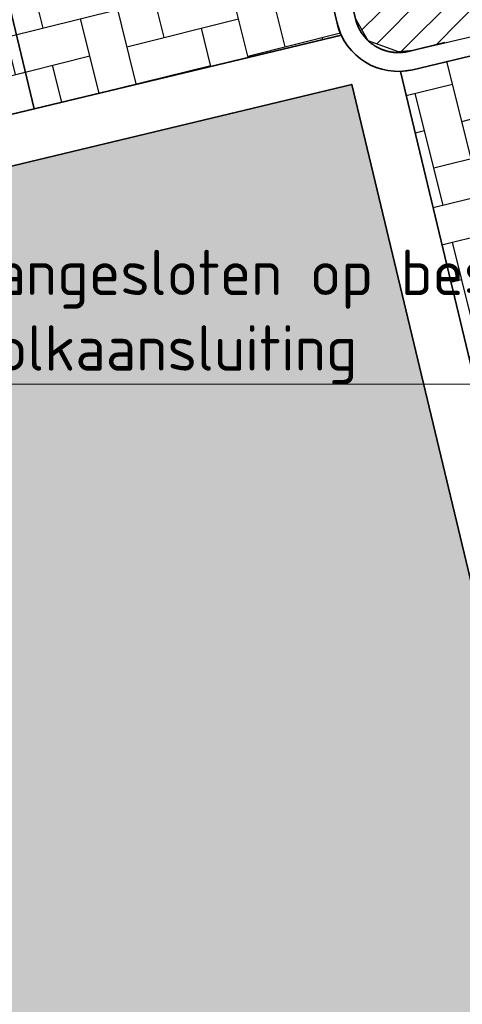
# Model space of a CAD drawing. Header units: millimetres. Extents: x 234268570 to 234468570, y 557551952 to 557751952.
# Tile 33 of 36: x 234410067 to 234413586, y 557711809 to 557719633. Entities that reach past the tile are written whole.
import ezdxf
from ezdxf import colors
from ezdxf.entities.mleader import LeaderData, LeaderLine
from ezdxf.math import Vec2, Vec3

# ---------------------------------------------------------------- set-up
doc = ezdxf.new("R2010")
doc.units = ezdxf.units.MM
doc.header["$LTSCALE"] = 500
doc.linetypes.add('VH-TROTTOIRBAND_130-150', pattern=[15, 5, -2, 2, -2, 2, -2])
doc.layers.add('BL$1----_ARCERING', color=8, linetype='CONTINUOUS')
for name, color, linetype, lineweight in [('N-WE-VH-GOOT-G', 170, 'CONTINUOUS', 35), ('N-WE-VH-KANTOPSLUITING_TROTTOIRBAND_130 150-G', 6, 'VH-TROTTOIRBAND_130-150', 35), ('N-WE-VH-KANTOPSLUITING_VOORKANTBAND-G', 7, 'CONTINUOUS', 35), ('N-WE-VW-MARKERING_PARKEERVAK-G', 7, 'CONTINUOUS', 35), ('X-XX-AL-T18', 7, 'CONTINUOUS', 18)]:
    doc.layers.add(name, color=color, linetype=linetype, lineweight=lineweight)
doc.styles.add('NLCS-ISO-M200-T18', font='txt', dxfattribs={"height": 0.36})
pattern_1 = [(14.00000000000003, (0, 0), (222.0083435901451, 369.4839311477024), [914.4000000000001, -304.8]), (104, (295.7459357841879, 73.73774351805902), (222.0083435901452, 369.4839311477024), [914.4000000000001, -304.8])]

msp = doc.modelspace()

# ---------------------------------------------------------------- hatches: boundary and pattern name
at = {"layer": 'BL$1----_ARCERING', "linetype": 'Continuous'}
h = msp.add_hatch(dxfattribs=at)
h.set_pattern_fill('AR-HBONE', color=8, scale=3)
h.set_pattern_definition([(45, (0, 0), (0, 431.0522938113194), [914.4000000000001, -304.8]), (135, (215.526, 215.526), (4.263256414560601e-14, 431.0522938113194), [914.4000000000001, -304.8])])
h.paths.add_polyline_path([(234330449.1961583, 557660178.7694077), (234421372.5927849, 557682147.1855081), (234421423.4305852, 557682236.0089463), (234421488.0882585, 557682360.2151811), (234421512.7126459, 557682398.4005075), (234412706.9417605, 557719118.8240118), (234388537.3479052, 557713322.8149909), (234388420.750707, 557713309.0300599), (234388333.9266182, 557713316.6261834), (234388249.7406364, 557713339.1837492), (234388170.7507052, 557713376.017359), (234388099.3569041, 557713426.0078368), (234388037.7284837, 557713487.6362572), (234387987.7380065, 557713559.0300575), (234387950.9043957, 557713638.0199908), (234387934.5104113, 557713692.5381082), (234385384.9736754, 557724233.9779991), (234385467.6498598, 557724254.2887368), (234385400.1165402, 557724549), (234385343.1165402, 557724917), (234385327.1165402, 557725065), (234385322.1165402, 557725140), (234385317.1165402, 557725214), (234385313.1165402, 557725289), (234385311.1165402, 557725363), (234385309.1165402, 557725512), (234385312.1165402, 557725661), (234385316.1165402, 557725736), (234385326.1165402, 557725884), (234385340.1165402, 557726033), (234385359.1165402, 557726181), (234385396.1165402, 557726401), (234385443.1165402, 557726620), (234385480.1165402, 557726764), (234385521.1165402, 557726908), (234385591.1165402, 557727120), (234385643.1165402, 557727260), (234385700.1165402, 557727398), (234385760.1165402, 557727534), (234385859.1165402, 557727735), (234385966.1165402, 557727931), (234386123.1165402, 557728184), (234386341.1165402, 557728486), (234386532.1165402, 557728716), (234386843.1165402, 557729037), (234387124.1165402, 557729282), (234387484.1165402, 557729547), (234387867.1165402, 557729777), (234388134.1165402, 557729911), (234388338.1165402, 557730000), (234388547.1165402, 557730080), (234388831.1165402, 557730172), (234414335.1165402, 557736353), (234412620.1165402, 557742415), (234376688.1165402, 557733727), (234379375.3048831, 557722757.752444), (234379501.2530803, 557722788.6905795), (234382031.8786102, 557712486.5919466), (234382079.8553202, 557712291.280237), (234382094.2922538, 557712171.9980878), (234382086.6962762, 557712085.1756672), (234382064.1391436, 557712000.9913023), (234382027.3062426, 557711922.0028912), (234381977.3167233, 557711850.6104589), (234381915.6894898, 557711788.9832253), (234381844.2970587, 557711738.993707), (234381765.3086452, 557711702.1608047), (234381710.8772102, 557711685.7876594), (234330865.7874336, 557699492.8397441), (234330857.0119652, 557699529.5516229), (234329822.8560991, 557699282.3509241), (234329555.0432018, 557699305.7815166), (234329409.8584164, 557699318.4835393), (234329026.6792221, 557699386.0483698), (234328885.9058051, 557699423.7684932), (234328520.2804751, 557699556.8452302), (234328388.1957483, 557699618.4373499), (234328051.2336275, 557699812.982521), (234327939.2824302, 557699891.1210417), (234327627.1286685, 557700153.049148), (234327537.1086318, 557700243.0691847), (234327275.1805256, 557700555.2229463), (234327202.1599098, 557700659.5071932), (234326998.4160129, 557701012.4019743), (234326944.6135128, 557701127.7818083), (234326807.3621085, 557701503.4346877), (234325229.1165402, 557708216), (234325162.6165402, 557708635), (234325138.1165402, 557708852), (234325107.1165402, 557709333), (234325110.1165402, 557709860), (234325173.1165402, 557710565), (234325200.1165402, 557710743), (234325229.1165402, 557710906), (234325261.1165402, 557711068), (234325308.1165402, 557711273), (234325360.1165402, 557711476), (234325409.1165402, 557711649), (234325454.1165402, 557711793), (234325501.1165402, 557711935), (234325551.1165402, 557712076), (234325593.1165402, 557712189), (234325660.1165402, 557712356), (234325719.1165402, 557712494), (234325781.1165402, 557712631), (234325845.1165402, 557712766), (234325913.1165402, 557712902), (234325970.1165402, 557713011), (234326029.1165402, 557713119), (234326090.1165402, 557713226), (234326121.1165402, 557713279), (234326185.1165402, 557713385), (234326250.1165402, 557713489), (234326317.1165402, 557713593), (234326386.1165402, 557713695), (234326456.1165402, 557713796), (234326565.1165402, 557713945), (234326640.1165402, 557714043), (234326794.1165402, 557714235), (234326914.1165402, 557714375), (234327037.1165402, 557714513), (234327185.6165402, 557714669), (234327270.7175254, 557714758.3990148), (234327339.1165402, 557714821), (234327473.1165402, 557714948), (234327752.1165402, 557715191), (234327944.1165402, 557715345), (234328116.1165402, 557715474), (234328344.1165402, 557715633), (234328550.1165402, 557715766), (234328815.1165402, 557715923), (234329141.1165402, 557716097), (234329307.1165402, 557716178), (234329476.1165402, 557716254), (234329760.1165402, 557716372), (234329933.1165402, 557716437), (234330108.1165402, 557716497), (234330284.1165402, 557716553), (234330461.1165402, 557716605), (234330686.1165402, 557716664), (234330817.1165402, 557716694), (234330892.1165405, 557716710.0000001), (234330958.1165402, 557716724), (234311169.1165401, 557711972), (234311339.1165402, 557711984), (234311541.1686037, 557711993.6215268), (234311805.6165402, 557711997), (234312188.1165402, 557711987), (234312443.1165402, 557711970), (234312865.1165402, 557711923), (234313284.1165402, 557711852), (234313698.1165402, 557711758), (234313944.1165402, 557711691), (234314107.1165402, 557711642), (234314349.1165402, 557711562), (234314588.1165402, 557711473), (234314824.1165402, 557711377), (234315058.1165399, 557711273), (234315286.1165402, 557711161), (234315511.1165402, 557711042), (234315733.1165402, 557710915), (234315878.1165402, 557710826), (234316021.1165402, 557710735), (234316092.1165402, 557710688), (234316266.6165402, 557710566.5), (234316552.9358234, 557710366.0170795), (234316903.0735824, 557710092.5), (234317006.0688532, 557710006.0767062), (234317456.6139552, 557709592), (234317817.8875488, 557709211), (234318125.9036309, 557708843.9207276), (234318444.0901867, 557708413.7210025), (234319295.9212371, 557705986.2388653), (234319703.5459663, 557704004.1120595), (234319817.6243711, 557703911.9689571), (234319908.7323794, 557703799.5225157), (234319937.3090724, 557703750.0262315), (234319962.0713995, 557703696.9232497), (234319981.6190093, 557703643.2166333), (234320007.1420867, 557703526.990178)])
h.paths.add_polyline_path([(234337994.1573696, 557668177.7365767), (234413045.3888607, 557686292.7373011), (234413514.4746549, 557686418.4284608), (234413735.2803691, 557686545.9106994), (234413924.1753418, 557686734.805672), (234414051.6575799, 557686955.6113855), (234414120.7979389, 557687213.646718), (234414120.7979389, 557687468.6111937), (234412235.8320513, 557695353.7644571), (234412158.2210856, 557695566.9988331), (234411988.9539181, 557695808.7374009), (234411815.1236618, 557695954.5983047), (234411547.6647111, 557696079.3164617), (234411263.4019133, 557696120.5700605), (234411089.7537356, 557696105.3778136), (234411030.2075167, 557696093.0001986), (234335630.6119338, 557677958.7766767), (234335582.9006732, 557677945.9924829), (234335148.7864366, 557677787.9878225), (234334607.3296416, 557677475.3775961), (234334253.4364741, 557677178.4259697), (234333851.5525138, 557676699.4793162), (234333620.5651538, 557676299.3974727), (234333406.7271646, 557675711.8824261), (234333326.5060965, 557675256.9261409), (234333326.5060965, 557674631.7056867), (234333405.8408504, 557674181.7759391), (234334319.8923595, 557670394.6915957), (234334357.1172225, 557670255.7665154), (234334488.1562866, 557669895.7396457), (234334823.0011114, 557669315.7713966), (234335069.2739948, 557669022.2748032), (234335170.9742147, 557668920.5745833), (234335464.4708062, 557668674.3017017), (234336044.4390575, 557668339.4568757), (234336404.4659238, 557668208.4178128), (234337063.9814877, 557668092.1274247), (234337447.1140736, 557668092.1274247)], flags=16)
h.paths.add_polyline_path([(234334136.3452053, 557683757.2415477), (234409187.5766965, 557701872.2422721), (234409656.6624906, 557701997.9334319), (234409877.4682048, 557702125.4156704), (234410066.3631775, 557702314.3106431), (234410193.8454156, 557702535.1163565), (234410262.9857746, 557702793.151689), (234410262.9857746, 557703048.1161647), (234408378.0198871, 557710933.2694281), (234408300.4089213, 557711146.5038041), (234408131.1417539, 557711388.2423719), (234407957.3114976, 557711534.1032758), (234407689.8525468, 557711658.8214327), (234407405.589749, 557711700.0750315), (234407231.9415713, 557711684.8827846), (234407172.3953525, 557711672.5051696), (234331772.7997696, 557693538.2816477), (234331725.0885089, 557693525.4974539), (234331290.9742724, 557693367.4927936), (234330749.5174774, 557693054.8825672), (234330395.6243098, 557692757.9309407), (234329993.7403496, 557692278.9842873), (234329762.7529895, 557691878.9024438), (234329548.9150003, 557691291.3873972), (234329468.6939322, 557690836.4311119), (234329468.6939322, 557690211.2106577), (234329548.0286861, 557689761.2809101), (234330462.0801952, 557685974.1965667), (234330499.3050583, 557685835.2714864), (234330630.3441224, 557685475.2446167), (234330965.1889471, 557684895.2763677), (234331211.4618305, 557684601.7797742), (234331313.1620504, 557684500.0795543), (234331606.6586419, 557684253.8066727), (234332186.6268932, 557683918.9618467), (234332546.6537595, 557683787.9227839), (234333206.1693234, 557683671.6323957), (234333589.3019093, 557683671.6323957)], flags=16)
h = msp.add_hatch(dxfattribs=at)
h.set_pattern_fill('ANSI34', color=104, scale=50)
h.set_pattern_definition([(45, (0, 0), (-673.5192090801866, 673.5192090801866), []), (45, (224.5065, 0), (-673.5192090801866, 673.5192090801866), []), (45, (449.013, 0), (-673.5192090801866, 673.5192090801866), []), (45, (673.52, 0), (-673.5192090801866, 673.5192090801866), [])])
h.paths.add_polyline_path([(234292279.1165402, 557669797), (234292317.1165402, 557669841), (234292353.1165402, 557669885), (234292371.1165402, 557669908), (234292405.1165402, 557669954), (234292445.1165402, 557670011.5), (234292454.1165402, 557670025), (234292499.1165402, 557670097), (234292514.1165402, 557670122), (234292542.1165402, 557670172), (234292555.1165402, 557670198), (234292569.1165402, 557670223), (234292581.1165402, 557670249), (234292594.1165402, 557670275), (234292606.1165402, 557670301), (234292636.1435672, 557670371.972973), (234292639.1165402, 557670380), (234292660.1165402, 557670433), (234292670.1165402, 557670460), (234292679.1165402, 557670487), (234292688.1165402, 557670515), (234292710.5165402, 557670590.6), (234292712.1165402, 557670597), (234292720.1165402, 557670625), (234292727.1165402, 557670653), (234292733.1165402, 557670680), (234292739.1165402, 557670708), (234292745.1165402, 557670737), (234292760.1165402, 557670821), (234292768.1165402, 557670879), (234292774.1165402, 557670935), (234292776.1165402, 557670964), (234292780.1165402, 557671021), (234292781.1165402, 557671049), (234292783.1165402, 557671107), (234292783.1165402, 557671135), (234292781.1165402, 557671193), (234292780.1165402, 557671221), (234292776.1165402, 557671279), (234292774.1165402, 557671307), (234292771.1165402, 557671336), (234292768.1165402, 557671364), (234292764.1165402, 557671393), (234292760.1165402, 557671421), (234292628.1165402, 557671991), (234288437.1165402, 557670972), (234282172.5796991, 557696718.8765624), (234280118.1165402, 557696219), (234286391.1165402, 557670489), (234282205.1165402, 557669448), (234282311.1165402, 557669028), (234282319.1165402, 557668997), (234282328.1165402, 557668966), (234282346.1165402, 557668904), (234282369.7832068, 557668833), (234282377.1165402, 557668813), (234282389.1165402, 557668783), (234282413.1165402, 557668723), (234282445.3924022, 557668651), (234282453.1165402, 557668635), (234282467.1165402, 557668607), (234282482.1165402, 557668578), (234282497.1165402, 557668550), (234282513.1165402, 557668521), (234282555.1906142, 557668450), (234282562.1165402, 557668439), (234282580.1165402, 557668411), (234282629.2703863, 557668340), (234282673.1165402, 557668280), (234282713.1165402, 557668230), (234282734.1165402, 557668206), (234282755.1165402, 557668181), (234282800.0332068, 557668132), (234282843.6165402, 557668086.5217391), (234282889.1165402, 557668043), (234282937.1165402, 557667999), (234282961.1165402, 557667978), (234282986.1165402, 557667958), (234283036.1165402, 557667918), (234283062.1165402, 557667898), (234283088.1165402, 557667879), (234283146.0256311, 557667838.9090909), (234283168.1165402, 557667825), (234283195.1165402, 557667807), (234283222.1165402, 557667790), (234283250.1165402, 557667774), (234283306.1165402, 557667742), (234283334.1165402, 557667727), (234283363.1165402, 557667712), (234283421.1165402, 557667684), (234283450.1165402, 557667671), (234283480.1165402, 557667658), (234283509.1165402, 557667646), (234283539.1165402, 557667634), (234283569.1165402, 557667623), (234283635.6165402, 557667599.4032258), (234283661.1165402, 557667592), (234283691.1165402, 557667582), (234283722.1165402, 557667573), (234283753.1165402, 557667565), (234283826.4498735, 557667546.6666666), (234283847.1165402, 557667542), (234283879.1165402, 557667536), (234283910.1165402, 557667530), (234283942.1165402, 557667524), (234283974.1165402, 557667520), (234284006.1165402, 557667515), (234284038.1165402, 557667511), (234284070.1165402, 557667508), (234284134.1165402, 557667502), (234284166.1165402, 557667501), (234284198.1165402, 557667499), (234284230.1165402, 557667498), (234284295.1165402, 557667498), (234284359.1165402, 557667500), (234284423.1165402, 557667504), (234284487.1165402, 557667510), (234284551.1165402, 557667518), (234284615.1165402, 557667528), (234284684.1165402, 557667541.3548387), (234284748.1165402, 557667555.8064516), (234284772.1165402, 557667562), (234291374.1165402, 557669216), (234291401.1165402, 557669225), (234291429.1165402, 557669234), (234291456.1165402, 557669243), (234291483.1165402, 557669253), (234291552.9915402, 557669279.875), (234291563.1165402, 557669284), (234291589.1165402, 557669296), (234291641.1165402, 557669319), (234291693.1165402, 557669345), (234291743.1165402, 557669371), (234291768.1165402, 557669385), (234291793.1165402, 557669400), (234291818.1165402, 557669414), (234291842.1165402, 557669429), (234291897.5852902, 557669464.5), (234291914.1165402, 557669476), (234291970.5871284, 557669516), (234291984.1165402, 557669526), (234292007.1165402, 557669544), (234292030.1165402, 557669561), (234292052.1165402, 557669579), (234292074.1165402, 557669598), (234292096.1165402, 557669616), (234292158.1165402, 557669672.0952381), (234292160.1165402, 557669674), (234292180.1165402, 557669694), (234292201.1165402, 557669714), (234292221.1165402, 557669734), (234292241.1165402, 557669755)])
h.paths.add_polyline_path([(234333230.0945307, 557706155.4284766), (234333470.1008887, 557705170.211812), (234333500.0663806, 557705224.7872422), (234333545.3950978, 557705289.5233593), (234333567.4847735, 557705315.8488097), (234333623.3661542, 557705371.7301903), (234333649.6916053, 557705393.8198665), (234333714.427721, 557705439.1485827), (234333744.1890623, 557705456.3313011), (234333815.8129387, 557705489.7300632), (234334048.6636697, 557705552.1222285), (234379120.6198781, 557716360.6391752), (234379272.1962357, 557716378.5595855), (234379385.0675513, 557716368.6846249), (234379494.5093282, 557716339.3597893), (234379611.9633296, 557716282.68802), (234379676.699446, 557716237.3593032), (234379780.9959537, 557716133.0627955), (234379876.9061506, 557715966.9414614), (234379939.2983156, 557715734.0907317), (234380837.0534115, 557711990.4153906), (234380864.2172495, 557711915.7833593), (234380885.4940749, 557711878.9308167), (234380936.5453899, 557711818.0902286), (234380994.4524478, 557711773.6565801), (234381066.4329976, 557711740.0914985), (234381177.4039598, 557711722.0334295), (234381238.1808217, 557711727.3507159), (234381467.4615568, 557711781.667898), (234381675.9171237, 557711831.6567539), (234381750.5321438, 557711858.8144002), (234381787.4004375, 557711880.1003195), (234381848.2271582, 557711931.1399984), (234381893.1681735, 557711989.8734324), (234381925.9262791, 557712060.1234165), (234381944.191994, 557712163.7134331), (234381934.1857921, 557712255.4977193), (234381885.9488172, 557712450.4924493), (234380640.0147797, 557717524.0280727)])
h.paths.add_polyline_path([(234397892.5810506, 557671192.886631), (234397909.4872735, 557671122.3869925), (234397958.1087804, 557671134.0467123), (234398098.0254183, 557670550.5886295), (234427203.2396526, 557677492.7190192), (234426728.1165402, 557679572), (234427445.5638495, 557679742.7478656), (234428201.4515862, 557679922.6443067), (234418591.4177323, 557720015.7797815), (234418439.9089535, 557720647.875577), (234418258.7976913, 557721403.4731622), (234413392.7572803, 557720236.568402), (234412559.4382271, 557723711.0335988), (234412407.8408625, 557724343.1081507), (234412226.6237051, 557725098.6803458), (234386801.7200139, 557719014.3014331), (234388080.3481974, 557713727.6290067), (234388107.6636679, 557713652.5803685), (234388166.6540124, 557713568.3334255), (234388281.4760434, 557713487.9341738), (234388420.7507071, 557713459.0300599), (234388577.0709852, 557713486.5935426), (234390324.3653522, 557713905.6048828), (234390399.0123573, 557713932.7741708), (234390524.0465009, 557714037.6902745), (234390583.10753, 557714164.34706), (234390597.4976174, 557714245.9573013), (234389632.407283, 557718368.8736196), (234389642.2822154, 557718481.7446133), (234389671.6069678, 557718591.1860793), (234389728.2818031, 557718708.6450093), (234389773.6033204, 557718773.3708439), (234389898.6293219, 557718898.3968455), (234390130.8433161, 557719000.9547198), (234411019.7755495, 557724010.2420247), (234411171.3519073, 557724028.1624348), (234411393.6650005, 557723988.9626384), (234411511.1190009, 557723932.2908695), (234411658.0619496, 557723808.9910954), (234411763.1136662, 557723658.9616957), (234411803.431497, 557723529.7387928), (234412736.209083, 557719640.0182403), (234412835.7010623, 557719467.6930774), (234413076.5596313, 557719380.0277276), (234413196.7987316, 557719390.5472858), (234417199.4745801, 557720331.983727), (234417421.7876735, 557720292.7839304), (234417543.320674, 557720236.1121615), (234417672.8426691, 557720127.4303032), (234417779.9588624, 557719974.4525253), (234417831.5541698, 557719833.5600847), (234426343.1496418, 557684339.8600448), (234426361.0700521, 557684188.2836871), (234427240.4094128, 557680493.4810823), (234425800.2403783, 557680148.1201812), (234426310.7625204, 557678007.731643)])
h.paths.add_polyline_path([(234343623.0430922, 557720648.8376503), (234344271.0225878, 557716266.6902119), (234345844.6631214, 557715315.5266587), (234351155.952255, 557716678.1057487), (234353502.1165402, 557717280), (234374753.1165402, 557722482), (234375736.1165402, 557723680), (234375945.1165402, 557725875), (234375133.1165402, 557729545), (234374591.1165402, 557730282), (234373640.1165402, 557734023), (234372889.1165402, 557735484), (234371675.1165402, 557736568), (234370141.1165402, 557736985), (234360823.1165402, 557735063), (234352189.1165402, 557732796), (234350651.1165402, 557732024), (234349293.1165402, 557730764), (234348243.1165402, 557728874)])
h.paths.add_polyline_path([(234373874.1165402, 557727672), (234375045.1165402, 557727897), (234374838.1165402, 557728995), (234373820.1165402, 557728815), (234372563.1165402, 557729390), (234371506.1165402, 557733569), (234370403.1165402, 557734383), (234369016.1165402, 557734396), (234352633.1165402, 557730205), (234350706.1165402, 557728068), (234346380.1468782, 557720435.0232259), (234347014.636446, 557718176.4572258), (234372514.1165402, 557724232), (234373586.1165402, 557727375)], flags=16)
h.paths.add_polyline_path([(234387415.1165402, 557727611), (234386916.1165402, 557726364), (234387203.1165402, 557725457), (234387938.1165402, 557724977), (234388764.1165402, 557724791), (234399252.1165402, 557727056), (234409932.1165402, 557729573), (234410700.1165402, 557730323), (234410843.1165402, 557731330), (234410577.1165402, 557732435), (234409593.1165402, 557733009), (234400778.1165402, 557730768), (234388703.1165402, 557728151)])
h.paths.add_polyline_path([(234408903.1165402, 557730870), (234409424.1165402, 557731054), (234409170.1165402, 557731616), (234408553.1165402, 557731442), (234406853.1165402, 557730918), (234396751.1165402, 557728604), (234387785.1165402, 557726703), (234387785.1165402, 557726226), (234388272.1165402, 557725855), (234388702.1165402, 557725712), (234395635.1165402, 557727162), (234409202.1165402, 557730322)], flags=16)
h = msp.add_hatch(dxfattribs=at)
h.set_pattern_fill('AR-CONC', color=104, scale=3)
h.set_pattern_definition([(49.99999999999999, (0, 0), (546.554006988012, -47.81725661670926), [57.15000000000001, -628.6500000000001]), (355, (0, 0), (-105.730264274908, 573.1705357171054), [45.72, -502.92175251]), (100.4514447, (45.546021, -3.9847605), (440.8237412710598, 525.3532557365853), [48.5700264, -534.2707337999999]), (46.18420000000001, (0, 152.4), (813.2371226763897, -126.1269837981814), [85.725, -942.9749999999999]), (96.63555760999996, (67.7697, 141.8895), (712.212402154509, 742.2783737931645), [72.85506942, -801.4068244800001]), (351.1841511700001, (0, 152.4), (712.2124021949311, 742.278373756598), [68.57990121, -754.37919576]), (21, (76.19999999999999, 114.3), (454.8431738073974, -306.7955945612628), [57.15000000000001, -628.6500000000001]), (326.0000000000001, (76.19999999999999, 114.3), (185.4060850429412, 552.5638983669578), [45.72, -502.92]), (71.45144499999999, (114.1035978, 88.7337003), (640.2492578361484, 245.7683066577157), [48.5700264, -534.2698128]), (37.50000000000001, (0, 0), (9.26580975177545, 253.6651166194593), [0, -496.824, 0, -510.54, 0, -504.825]), (7.499999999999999, (0, 0), (200.4589875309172, 300.5417244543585), [0, -291.0839999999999, 0, -485.394, 0, -192.405]), (327.5, (-169.926, 0), (406.7717855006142, -17.18623197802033), [0, -190.5, 0, -594.36, 0, -788.67]), (317.5, (-246.126, 0), (444.3875441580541, 76.27947309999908), [0, -247.65, 0, -394.716, 0, -560.0699999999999])])
h.paths.add_polyline_path([(234408903.1165402, 557730870), (234409424.1165402, 557731054), (234409170.1165402, 557731616), (234408553.1165402, 557731442), (234406853.1165402, 557730918), (234396751.1165402, 557728604), (234387785.1165402, 557726703), (234387785.1165402, 557726226), (234388272.1165402, 557725855), (234388702.1165402, 557725712), (234395635.1165402, 557727162), (234409202.1165402, 557730322)])
h.paths.add_polyline_path([(234412626.4261359, 557689789.3017896), (234413261.4261359, 557689036.3017896), (234413079.4261359, 557688068.3017896), (234413013.4261359, 557688146.3017896), (234412701.4261359, 557688515.3017896), (234412444.4261359, 557688821.3017896)], flags=16)
h.paths.add_polyline_path([(234411330.697058, 557695132.0407506), (234411965.697058, 557694379.0407506), (234411783.697058, 557693411.0407506), (234411717.697058, 557693489.0407506), (234411405.697058, 557693858.0407506), (234411148.697058, 557694164.0407506)], flags=16)
edge = h.paths.add_edge_path()
edge.add_line((234412588.4411141, 557686697.3343314), (234410489.6915457, 557695449.205574))
edge.add_arc((234410830.042094, 557695530.8236129), 349.9999999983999, 103.48521249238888, 193.4852125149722, ccw=False)
edge.add_line((234410748.4240553, 557695871.1741612), (234411065.1866761, 557695947.1356779))
edge.add_arc((234411263.4019132, 557695120.5700606), 849.9999999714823, 13.485212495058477, 103.48521249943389, ccw=False)
edge.add_line((234412089.9675306, 557695318.7852976), (234413955.5227025, 557687539.3441929))
edge.add_arc((234413128.9570852, 557687341.1289558), 849.9999999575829, -76.51478751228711, 13.485212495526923, ccw=False)
edge.add_line((234413327.1723221, 557686514.5633385), (234413010.4097012, 557686438.6018219))
edge.add_arc((234412928.7916624, 557686778.9523703), 350.0000000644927, 193.4852125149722, 283.4852124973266, ccw=False)
h.paths.add_polyline_path([(234408761.9258516, 557705376.1443385), (234409396.9258516, 557704623.1443385), (234409214.9258516, 557703655.1443385), (234409148.9258516, 557703733.1443385), (234408836.9258516, 557704102.1443385), (234408579.9258516, 557704408.1443385)], flags=16)
h.paths.add_polyline_path([(234407536.2383908, 557710452.773482), (234408171.2383908, 557709699.773482), (234407989.2383908, 557708731.773482), (234407923.2383908, 557708809.773482), (234407611.2383908, 557709178.773482), (234407354.2383908, 557709484.773482)], flags=16)
edge = h.paths.add_edge_path()
edge.add_line((234408730.6289499, 557702276.8393024), (234406631.8793815, 557711028.7105451))
edge.add_arc((234406972.2299298, 557711110.328584), 349.9999999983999, 103.48521249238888, 193.4852125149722, ccw=False)
edge.add_line((234406890.611891, 557711450.6791322), (234407207.3745119, 557711526.640649))
edge.add_arc((234407405.589749, 557710700.0750316), 849.9999999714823, 13.485212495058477, 103.48521249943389, ccw=False)
edge.add_line((234408232.1553663, 557710898.2902687), (234410097.7105383, 557703118.8491639))
edge.add_arc((234409271.1449209, 557702920.6339269), 849.9999999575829, -76.51478751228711, 13.485212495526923, ccw=False)
edge.add_line((234409469.3601578, 557702094.0683095), (234409152.597537, 557702018.1067929))
edge.add_arc((234409070.9794982, 557702358.4573413), 350.0000000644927, 193.4852125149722, 283.4852124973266, ccw=False)
h.paths.add_polyline_path([(234334925.9180329, 557675743.382104), (234335560.9180329, 557674990.382104), (234335378.9180329, 557674022.382104), (234335312.9180329, 557674100.382104), (234335000.9180329, 557674469.382104), (234334743.9180329, 557674775.382104)], flags=16)
h.paths.add_polyline_path([(234335973.1423118, 557671439.013952), (234336608.1423118, 557670686.013952), (234336426.1423118, 557669718.013952), (234336360.1423118, 557669796.013952), (234336048.1423118, 557670165.013952), (234335791.1423118, 557670471.013952)], flags=16)
h.paths.add_polyline_path([(234330879.6634955, 557691598.9930983), (234331514.6634955, 557690845.9930983), (234331332.6634955, 557689877.9930983), (234331266.6634955, 557689955.9930983), (234330954.6634955, 557690324.9930983), (234330697.6634955, 557690630.9930983)], flags=16)
h.paths.add_polyline_path([(234332015.6003495, 557687154.5081141), (234332650.6003495, 557686401.5081141), (234332468.6003495, 557685433.5081141), (234332402.6003495, 557685511.5081141), (234332090.6003495, 557685880.5081141), (234331833.6003495, 557686186.5081141)], flags=16)
h.paths.add_polyline_path([(234310589.1165402, 557709376), (234309836.1165402, 557708741), (234308868.1165402, 557708923), (234308946.1165402, 557708989), (234309315.1165402, 557709301), (234309621.1165402, 557709558)], flags=16)
h.paths.add_polyline_path([(234300573.1165402, 557707032), (234300393.1165402, 557706863), (234300091.1165402, 557706609), (234299836.1165402, 557706394), (234298867.1165402, 557706576), (234299621.1165402, 557707211)], flags=16)
h.paths.add_polyline_path([(234292931.6940185, 557702357.327281), (234313899.0308212, 557707334.7657813), (234314549.4204955, 557704595.0153345), (234318924.9151841, 557705585.853116), (234318989.292595, 557705603.1029912), (234319093.1523289, 557705675.8263599), (234319150.4841107, 557705775.1279188), (234319164.1957722, 557705852.8906156), (234319158.3869815, 557705919.2853972), (234318313.2995116, 557708382.6692866), (234318310.3742558, 557708381.9747858), (234317497.6678229, 557709350.5205969), (234316299.7604084, 557710355.6842666), (234315204.8039937, 557710987.8576474), (234313735.3530124, 557711522.6940653), (234312490.2145203, 557711742.2455761), (234311186.536156, 557711763.2132505), (234298209.2075694, 557708653.7764105), (234296731.7605921, 557707964.8315705), (234295781.411575, 557707299.3900248), (234294701.0538273, 557706234.2568948), (234293905.7058115, 557705098.3822114), (234293901.3509946, 557705090.8394473), (234293315.3286733, 557703834.1105237), (234292951.9467516, 557702477.9507294)])
edge = h.paths.add_edge_path()
edge.add_arc((234337863.2121646, 557668589.647035), 282.2231743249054, 279.4541394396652, 373.4325552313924)
edge.add_line((234338137.714854, 557668655.2076459), (234335997.3841122, 557677616.7859429))
edge.add_arc((234335711.7655149, 557677509.9405849), 304.9490346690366, 20.51002084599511, 102.9697063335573)
edge.add_arc((234336443.2811724, 557674936.0617037), 2980.411029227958, 105.5693757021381, 192.2554440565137)
edge.add_line((234333530.7909039, 557674303.4082922), (234334465.8725806, 557670429.1920773))
edge.add_arc((234337280.4404943, 557671146.9527867), 2904.646790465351, 194.3064290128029, 282.5090615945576)
edge = h.paths.add_edge_path()
edge.add_arc((234331853.9533506, 557693089.4455559), 304.9490346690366, 20.51002084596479, 102.9697063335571)
edge.add_arc((234332585.4690081, 557690515.5666747), 2980.411029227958, 105.5693757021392, 192.2554440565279)
edge.add_line((234329672.9787396, 557689882.9132632), (234330608.0604163, 557686008.6970483))
edge.add_arc((234333422.62833, 557686726.4577577), 2904.646790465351, 194.3064290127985, 282.5090615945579)
edge.add_arc((234334005.4000004, 557684169.152006), 282.2231743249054, 279.4541394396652, 373.4325552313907)
edge.add_line((234334279.9026898, 557684234.7126169), (234332139.571948, 557693196.2909139))
h = msp.add_hatch(dxfattribs=at)
h.set_pattern_fill('AR-HBONE', color=8, scale=3, angle=329)
h.set_pattern_definition(pattern_1)
h.paths.add_polyline_path([(234390742.4660813, 557714262.9557439), (234390728.9701809, 557714362.5544995), (234389796.1925949, 557718252.2750517), (234389785.6363609, 557718312.1424297), (234389782.4076639, 557718368.8722501), (234389790.0037874, 557718455.6963389), (234389812.5613535, 557718539.8823217), (234389849.394962, 557718618.8722501), (234389899.3854424, 557718690.266055), (234389961.0138596, 557718751.8944721), (234390032.4076632, 557718801.8849516), (234390111.3975933, 557718838.7185609), (234390229.3732913, 557718870.3300539), (234411054.754709, 557723864.3775039), (234411171.3519074, 557723878.1624348), (234411258.1759959, 557723870.5663114), (234411342.3619799, 557723848.008745), (234411421.3519066, 557723811.1751372), (234411496.6318787, 557723758.4635332), (234411547.3553379, 557723707.7400739), (234411609.6543299, 557723618.7678927), (234411637.4017477, 557723559.2633632), (234411657.5669763, 557723494.7596333), (234412590.3445623, 557719605.0390809), (234412623.4875412, 557719510.151809)])
h = msp.add_hatch(dxfattribs=at)
h.set_pattern_fill('AR-HBONE', color=8, scale=3, angle=329)
h.set_pattern_definition(pattern_1)
h.paths.add_polyline_path([(234421849.6451675, 557682708.6852423), (234421988.799835, 557682773.5741295), (234422107.399146, 557682809.9267135), (234425827.6672502, 557683702.0686179), (234426008.5851695, 557683786.4320292), (234426137.3226939, 557683926.9243841), (234426185.2728105, 557684029.7537409), (234426211.070052, 557684188.283687), (234426197.2851211, 557684304.8808852), (234417685.6896491, 557719798.5809252), (234417601.3262379, 557719979.4988444), (234417562.2505822, 557720026.0673975), (234417460.833883, 557720108.236369), (234417358.0045265, 557720156.1864854), (234417212.6920549, 557720181.8089948), (234417082.8773819, 557720168.198796), (234413193.1568296, 557719235.4212102), (234413093.5580739, 557719221.9253098)])

# ---------------------------------------------------------------- linework, layer by layer
at = {"layer": 'BL$1----_ARCERING', "linetype": 'Continuous', "elevation": 9698.89728242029}
msp.add_lwpolyline([(234330449.1961583, 557660178.7694077), (234421372.5927849, 557682147.1855081), (234421423.4305852, 557682236.0089463), (234421488.0882585, 557682360.2151811), (234421512.7126459, 557682398.4005075), (234412706.9417605, 557719118.8240118), (234388537.3479052, 557713322.8149909), (234388420.750707, 557713309.0300599), (234388333.9266182, 557713316.6261834), (234388249.7406364, 557713339.1837492), (234388170.7507052, 557713376.017359), (234388099.3569041, 557713426.0078368), (234388037.7284837, 557713487.6362572), (234387987.7380065, 557713559.0300575), (234387950.9043957, 557713638.0199908), (234387934.5104113, 557713692.5381082), (234385384.9736754, 557724233.9779991), (234385467.6498598, 557724254.2887368), (234385400.1165402, 557724549)], dxfattribs=at)
at = {"layer": 'BL$1----_ARCERING', "linetype": 'Continuous'}
for points in [[(234390130.8433161, 557719000.9547198), (234411019.7755495, 557724010.2420247), (234411171.3519073, 557724028.1624348), (234411393.6650005, 557723988.9626384), (234411511.1190009, 557723932.2908695), (234411658.0619496, 557723808.9910954), (234411763.1136662, 557723658.9616957), (234411803.431497, 557723529.7387928), (234412736.209083, 557719640.0182403), (234412835.7010623, 557719467.6930774), (234413076.5596313, 557719380.0277276), (234413196.7987316, 557719390.5472858), (234417199.4745801, 557720331.983727), (234417421.7876735, 557720292.7839304), (234417543.320674, 557720236.1121615), (234417672.8426691, 557720127.4303032), (234417779.9588624, 557719974.4525253), (234417831.5541698, 557719833.5600847), (234426343.1496418, 557684339.8600448)], [(234390229.3732913, 557718870.3300539), (234411054.754709, 557723864.3775039), (234411171.3519074, 557723878.1624348), (234411258.1759959, 557723870.5663114), (234411342.3619799, 557723848.008745), (234411421.3519066, 557723811.1751372), (234411496.6318787, 557723758.4635332), (234411547.3553379, 557723707.7400739), (234411609.6543299, 557723618.7678927), (234411637.4017477, 557723559.2633632), (234411657.5669763, 557723494.7596333), (234412590.3445623, 557719605.0390809), (234412623.4875412, 557719510.151809), (234390742.4660813, 557714262.9557439)]]:
    msp.add_lwpolyline(points, dxfattribs=at)
msp.add_lwpolyline([(234421849.6451675, 557682708.6852423), (234421988.799835, 557682773.5741295), (234422107.399146, 557682809.9267135), (234425827.6672502, 557683702.0686179), (234426008.5851695, 557683786.4320292), (234426137.3226939, 557683926.9243841), (234426185.2728105, 557684029.7537409), (234426211.070052, 557684188.283687), (234426197.2851211, 557684304.8808852), (234417685.6896491, 557719798.5809252), (234417601.3262379, 557719979.4988444), (234417562.2505822, 557720026.0673975), (234417460.833883, 557720108.236369), (234417358.0045265, 557720156.1864854), (234417212.6920549, 557720181.8089948), (234417082.8773819, 557720168.198796), (234413193.1568296, 557719235.4212102), (234413093.5580739, 557719221.9253098)], close=True, dxfattribs=at)
at = {"layer": 'N-WE-VH-GOOT-G', "color": 7, "flags": 128}
for points in [[(234390742.4660812, 557714262.9557439), (234412613.6640019, 557719507.7960671)], [(234390742.4660812, 557714262.9557439), (234412613.6640019, 557719507.7960671)], [(234390359.3640248, 557713759.7450415), (234412706.9417605, 557719118.8240118), (234421512.7126459, 557682398.4005075)], [(234390359.3640248, 557713759.7450415), (234412706.9417605, 557719118.8240118), (234421512.7126459, 557682398.4005075)]]:
    msp.add_lwpolyline(points, dxfattribs=at)
at = {"layer": 'N-WE-VH-GOOT-G', "color": 7}
msp.add_lwpolyline([(234413093.5580739, 557719221.9253098), (234421849.6451675, 557682708.6852423)], dxfattribs=at)
msp.add_lwpolyline([(234413093.5580739, 557719221.9253098), (234421849.6451675, 557682708.6852423)], dxfattribs=at)
at = {"layer": 'N-WE-VH-KANTOPSLUITING_TROTTOIRBAND_130 150-G', "color": 7, "flags": 128}
msp.add_lwpolyline([(234420227.6265938, 557709841.8404158), (234417831.5541698, 557719833.5600847, 0.4142135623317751), (234417047.8982224, 557720314.0633167), (234413158.1776701, 557719381.2857308, -0.4142135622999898), (234412736.209083, 557719640.0182403), (234411803.431497, 557723529.7387928, 0.4142135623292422), (234411019.7755495, 557724010.2420247), (234390130.8433161, 557719000.9547198, 0.4142207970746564), (234389650.3280743, 557718217.2958922), (234390583.1056602, 557714327.57534, -0.4142202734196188), (234390324.3653522, 557713905.6048828), (234388502.3687458, 557713468.6795115, -0.4144002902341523), (234388080.3481974, 557713727.6290067), (234386987.205305, 557718247.3913349), (234386517.040235, 557720191.342458)], format="xyb", dxfattribs=at)
msp.add_lwpolyline([(234420227.6265938, 557709841.8404158), (234417831.5541698, 557719833.5600847, 0.4142135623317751), (234417047.8982224, 557720314.0633167), (234413158.1776701, 557719381.2857308, -0.4142135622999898), (234412736.209083, 557719640.0182403), (234411803.431497, 557723529.7387928, 0.4142135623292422), (234411019.7755495, 557724010.2420247), (234390130.8433161, 557719000.9547198, 0.4142207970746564), (234389650.3280743, 557718217.2958922), (234390583.1056602, 557714327.57534, -0.4142202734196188), (234390324.3653522, 557713905.6048828), (234388502.3687458, 557713468.6795115, -0.4144002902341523), (234388080.3481974, 557713727.6290067), (234386987.205305, 557718247.3913349), (234386517.040235, 557720191.342458)], format="xyb", dxfattribs=at)
at = {"layer": 'N-WE-VH-KANTOPSLUITING_VOORKANTBAND-G', "flags": 128}
msp.add_lwpolyline([(234403741.7484099, 557677891.5612164, -0.4142135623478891), (234404344.5606772, 557677521.9433455), (234405277.338263, 557673632.2227935, 0.4142135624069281), (234405880.1505303, 557673262.6049225), (234421931.3231197, 557677111.7693596, 0.4142135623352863), (234422300.9409904, 557677714.5816269), (234421368.1634044, 557681604.3021789, -0.4142135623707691), (234422107.399146, 557682809.9267135), (234425827.6672502, 557683702.0686179, 0.4142135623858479), (234426197.2851211, 557684304.8808852), (234417685.6896491, 557719798.5809252, 0.4142135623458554), (234417082.8773819, 557720168.198796), (234413193.1568296, 557719235.4212102, -0.4142135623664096), (234412590.3445623, 557719605.0390809), (234411657.5669763, 557723494.7596333, 0.4142135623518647), (234411054.754709, 557723864.3775039), (234390165.8224756, 557718855.0901991, 0.4142207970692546), (234389796.1925949, 557718252.2750517), (234390728.9701809, 557714362.5544995, -0.4142202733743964), (234390359.3411696, 557713759.7395607), (234388537.3479052, 557713322.8149909, -0.4142769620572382), (234387934.5104113, 557713692.5381082), (234386841.4089236, 557718212.1292422), (234386371.2439219, 557720156.0800829)], format="xyb", dxfattribs=at)
msp.add_lwpolyline([(234403741.7484099, 557677891.5612164, -0.4142135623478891), (234404344.5606772, 557677521.9433455), (234405277.338263, 557673632.2227935, 0.4142135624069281), (234405880.1505303, 557673262.6049225), (234421931.3231197, 557677111.7693596, 0.4142135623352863), (234422300.9409904, 557677714.5816269), (234421368.1634044, 557681604.3021789, -0.4142135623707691), (234422107.399146, 557682809.9267135), (234425827.6672502, 557683702.0686179, 0.4142135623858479), (234426197.2851211, 557684304.8808852), (234417685.6896491, 557719798.5809252, 0.4142135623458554), (234417082.8773819, 557720168.198796), (234413193.1568296, 557719235.4212102, -0.4142135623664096), (234412590.3445623, 557719605.0390809), (234411657.5669763, 557723494.7596333, 0.4142135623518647), (234411054.754709, 557723864.3775039), (234390165.8224756, 557718855.0901991, 0.4142207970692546), (234389796.1925949, 557718252.2750517), (234390728.9701809, 557714362.5544995, -0.4142202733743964), (234390359.3411696, 557713759.7395607), (234388537.3479052, 557713322.8149909, -0.4142769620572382), (234387934.5104113, 557713692.5381082), (234386841.4089236, 557718212.1292422), (234386371.2439219, 557720156.0800829)], format="xyb", dxfattribs=at)
at = {"layer": 'N-WE-VW-MARKERING_PARKEERVAK-G', "flags": 128}
msp.add_lwpolyline([(234410182.5886567, 557718924.8100758), (234409109.8944329, 557723397.988711)], dxfattribs=at)
msp.add_lwpolyline([(234410182.5886567, 557718924.8100758), (234409109.8944329, 557723397.988711)], dxfattribs=at)

# ---------------------------------------------------------------- leaders
at = {"layer": 'X-XX-AL-T18'}
ml = msp.add_multileader_mtext('Standard', dxfattribs=at)
ml.set_content('aangesloten op bestaande\\Pkolkaansluiting', color=256, style='NLCS-ISO-M200-T18')
ml.set_leader_properties(color=256, linetype='ByLayer', lineweight=-1)
ml.build(insert=Vec2(0, 0))
ml.multileader.update_dxf_attribs({"text_left_attachment_type": 5, "text_right_attachment_type": 5, "dogleg_length": 0.36, "arrow_head_size": 360})
ctx = ml.context
ctx.base_point, ctx.char_height, ctx.arrow_head_size, ctx.landing_gap_size, ctx.plane_origin = Vec3(234407959.7867076, 557716736.3326341, 19133.97876827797), 360.0000000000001, 360, 180, Vec3(234416651.6139823, 557718507.193275, 19133.97876827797)
ctx.left_attachment, ctx.right_attachment = 5, 5
notes = []
notes.append((ctx, [(0, (1, 1, 0), (234415896.9295647, 557716736.3326341, 19133.97876827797), (-1, 0), 360.0000000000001, [(0, [(234416581.0842583, 557718490.2798375, 19133.97876827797)], 0, [])])]))
ctx.mtext.insert, ctx.mtext.flow_direction = Vec3(234409632.9295647, 557717804.3326341, 19133.97876827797), 5
ml = msp.add_multileader_mtext('Standard', dxfattribs=at)
ml.set_content('aangesloten op bestaande\\Pkolkaansluiting', color=256, style='NLCS-ISO-M200-T18')
ml.set_leader_properties(color=256, linetype='ByLayer', lineweight=-1)
ml.build(insert=Vec2(0, 0))
ml.multileader.update_dxf_attribs({"text_left_attachment_type": 5, "text_right_attachment_type": 5, "dogleg_length": 0.36, "arrow_head_size": 360})
ctx = ml.context
ctx.base_point, ctx.char_height, ctx.arrow_head_size, ctx.landing_gap_size, ctx.plane_origin = Vec3(234407959.7867076, 557716736.3326341, 19133.97876827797), 360.0000000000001, 360, 180, Vec3(234416651.6139823, 557718507.193275, 19133.97876827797)
ctx.left_attachment, ctx.right_attachment = 5, 5
notes.append((ctx, [(0, (1, 1, 0), (234415896.9295647, 557716736.3326341, 19133.97876827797), (-1, 0), 360.0000000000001, [(0, [(234416581.0842583, 557718490.2798375, 19133.97876827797)], 0, [])])]))
ctx.mtext.insert, ctx.mtext.flow_direction = Vec3(234409632.9295647, 557717804.3326341, 19133.97876827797), 5
for ctx, leaders in notes:
    for number, flags, end, landing, length, lines in leaders:
        leader = LeaderData()
        leader.index, (leader.has_last_leader_line, leader.has_dogleg_vector, leader.attachment_direction) = number, flags
        leader.last_leader_point, leader.dogleg_vector, leader.dogleg_length = Vec3(end), Vec3(landing), length
        for number, points, colour, breaks in lines:
            line = LeaderLine()
            line.index, line.vertices, line.color, line.breaks = number, Vec3.list(points), colors.encode_raw_color(colour), breaks
            leader.lines.append(line)
        ctx.leaders.append(leader)

doc.saveas('drawing.dxf')
